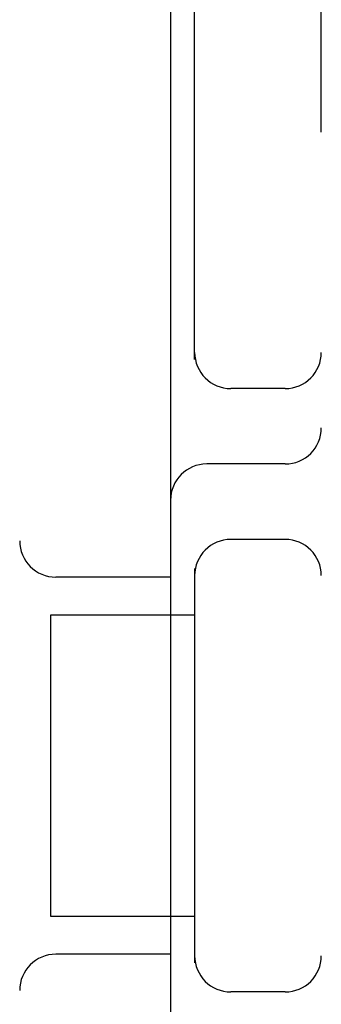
# Model space of a CAD drawing. Header units: inches. Extents: x 0 to 200, y 0 to 129.
# Tile 65 of 94: x 53.792 to 53.917, y 50.234 to 50.642. Entities that reach past the tile are written whole.
import ezdxf

# ---------------------------------------------------------------- set-up
doc = ezdxf.new("R2010")
doc.units = ezdxf.units.IN
doc.header["$LTSCALE"] = 11
doc.header["$MEASUREMENT"] = 0
doc.linetypes.add('HIDDEN', pattern=[0.2, 0.1, -0.1])
doc.layers.add('DEFAULT_2', color=8, linetype='HIDDEN')

msp = doc.modelspace()

# ---------------------------------------------------------------- linework, layer by layer
at = {"layer": 'DEFAULT_2', "color": 8, "linetype": 'HIDDEN'}
for p, q in [((53.79153, 52.02083), (53.79153, 47.02083)), ((53.85403, 50.64583), (53.85403, 50.03583)), ((53.86403, 50.50163), (53.86403, 50.64583)), ((53.91653, 48.39583), (53.91653, 50.64583)), ((53.90153, 50.48958), (53.87903, 50.48958)), ((53.90153, 50.45833), (53.86903, 50.45833)), ((53.90153, 50.42708), (53.87903, 50.42708)), ((53.86403, 50.41503), (53.86403, 50.25163)), ((53.85403, 50.41146), (53.80653, 50.41146)), ((53.8045, 50.27083), (53.8045, 50.39583)), ((53.8045, 50.39583), (53.86403, 50.39583)), ((53.86403, 50.27083), (53.8045, 50.27083)), ((53.85403, 50.25521), (53.80653, 50.25521)), ((53.90153, 50.23958), (53.87903, 50.23958))]:
    msp.add_line(p, q, dxfattribs=at)
for centre, start, end in [((53.87903, 50.50458), 180, 270), ((53.90153, 50.50458), 270, 0), ((53.90153, 50.47333), 270, 360), ((53.86903, 50.44333), 90, 180), ((53.87903, 50.41208), 90, 180), ((53.90153, 50.41208), 0, 90), ((53.80653, 50.42646), 180, 270), ((53.80653, 50.24021), 90, 180), ((53.87903, 50.25458), 180, 270), ((53.90153, 50.25458), 270, 0)]:
    msp.add_arc(centre, 0.015, start, end, dxfattribs=at)

doc.saveas('drawing.dxf')
